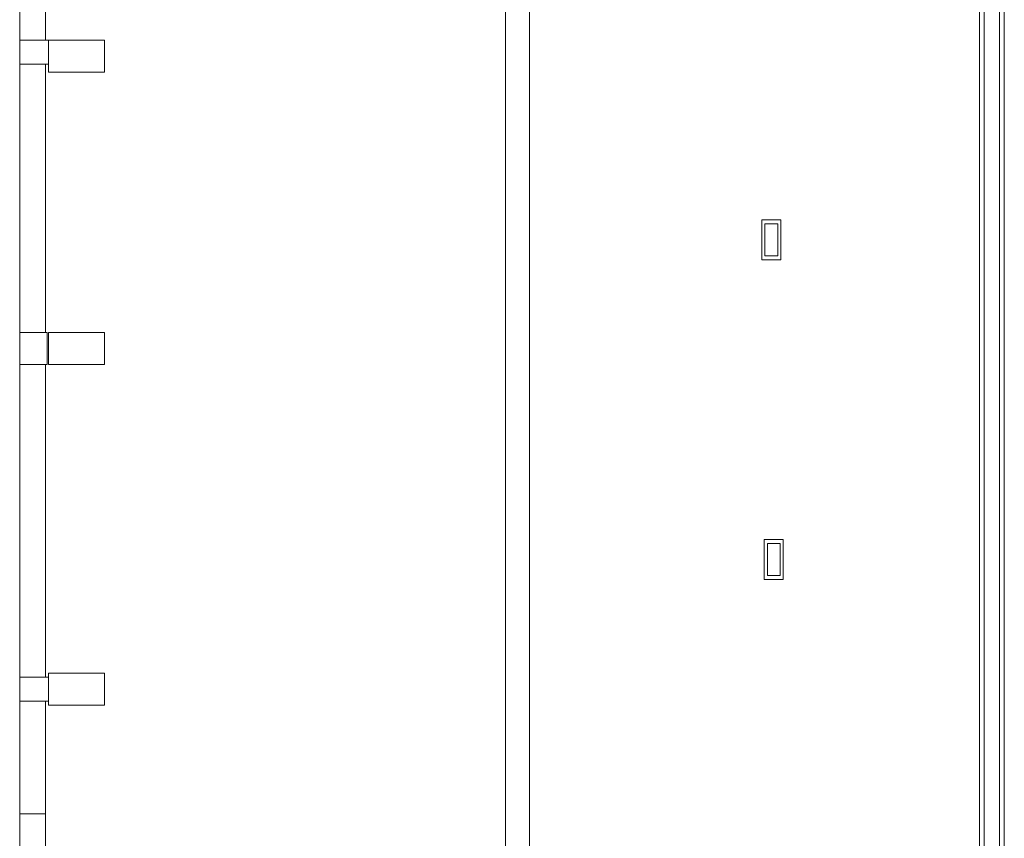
# Model space of a CAD drawing. Header units: millimetres. Extents: x -261 to 187, y -214 to 106.
# Tile 147 of 256: x -215.91 to -209.75, y -154.3 to -149.18. Entities that reach past the tile are written whole.
import ezdxf

# ---------------------------------------------------------------- set-up
doc = ezdxf.new("R2010")
doc.units = ezdxf.units.MM
doc.header["$LTSCALE"] = 0.005
doc.header["$MEASUREMENT"] = 0
for name, color, linetype, lineweight in [('IFC-Elemento terminal-Contorno', 9, 'Continuous', 5), ('IFC-Laje-Contorno', 9, 'Continuous', 5), ('IFC-Parede padrão-Contorno', 9, 'Continuous', 5), ('IFC-Parede-Contorno', 9, 'Continuous', 5), ('IFC-Pilar-Contorno', 9, 'Continuous', 5), ('IFC-Revestimento-Contorno', 9, 'Continuous', 5), ('IFC-Viga-Contorno', 9, 'Continuous', 5)]:
    doc.layers.add(name, color=color, linetype=linetype, lineweight=lineweight)

msp = doc.modelspace()

# ---------------------------------------------------------------- linework, layer by layer
at = {"layer": 'IFC-Elemento terminal-Contorno', "lineweight": 5}
for p, q in [((-211.2688, -150.6801), (-211.2688, -150.4301)), ((-211.2688, -150.4301), (-211.1488, -150.4301)), ((-211.2488, -150.4551), (-211.2448, -150.4551)), ((-211.2488, -150.6451), (-211.2488, -150.4551)), ((-211.2448, -150.4551), (-211.1688, -150.4551)), ((-211.1688, -150.4651), (-211.1688, -150.4551)), ((-211.1688, -150.6551), (-211.1688, -150.4651)), ((-211.1488, -150.6801), (-211.1488, -150.4301)), ((-211.2488, -150.6551), (-211.2488, -150.6451)), ((-211.2488, -150.6551), (-211.1728, -150.6551)), ((-211.1728, -150.6551), (-211.1688, -150.6551)), ((-211.2688, -150.6801), (-211.1488, -150.6801)), ((-211.2538, -152.68), (-211.2538, -152.43)), ((-211.2538, -152.43), (-211.1338, -152.43)), ((-211.1338, -152.68), (-211.1338, -152.43)), ((-211.2338, -152.455), (-211.2298, -152.455)), ((-211.2338, -152.645), (-211.2338, -152.455)), ((-211.2298, -152.455), (-211.1538, -152.455)), ((-211.1538, -152.465), (-211.1538, -152.455)), ((-211.1538, -152.655), (-211.1538, -152.465)), ((-211.2538, -152.68), (-211.1338, -152.68)), ((-211.2338, -152.655), (-211.2338, -152.645)), ((-211.2338, -152.655), (-211.1578, -152.655)), ((-211.1578, -152.655), (-211.1538, -152.655))]:
    msp.add_line(p, q, dxfattribs=at)
at = {"layer": 'IFC-Laje-Contorno', "lineweight": 5}
msp.add_line((-215.9109, -152.9493), (-215.9109, -149.9147), dxfattribs=at)
at = {"layer": 'IFC-Parede padrão-Contorno', "lineweight": 5}
for p, q in [((-209.9069, -151.9713), (-209.9069, -144.977)), ((-209.8769, -151.9713), (-209.8769, -144.977)), ((-209.7814, -158.0235), (-209.7814, -144.982)), ((-209.7514, -158.0235), (-209.7514, -144.982)), ((-212.8711, -149.7304), (-212.8711, -148.8493)), ((-212.7211, -149.7304), (-212.7211, -148.8493)), ((-212.8711, -154.6925), (-212.8711, -149.7304)), ((-212.7211, -154.6925), (-212.7211, -149.7304)), ((-209.9069, -158.026), (-209.9069, -151.9713)), ((-209.8769, -158.026), (-209.8769, -151.9713)), ((-215.7501, -155.3943), (-215.7501, -154.1437))]:
    msp.add_line(p, q, dxfattribs=at)
at = {"layer": 'IFC-Parede-Contorno', "lineweight": 5}
for p, q in [((-215.9109, -150.4699), (-215.9109, -146.2705)), ((-215.7501, -149.3072), (-215.7501, -148.8202)), ((-215.7501, -151.1355), (-215.7501, -149.4572)), ((-215.9109, -151.9513), (-215.9109, -150.4699)), ((-215.7501, -153.2895), (-215.7501, -151.3355)), ((-215.9109, -152.7518), (-215.9109, -151.9513)), ((-215.9109, -156.3566), (-215.9109, -152.7518)), ((-215.7501, -154.1437), (-215.7501, -153.4395)), ((-215.9109, -154.1437), (-215.7501, -154.1437))]:
    msp.add_line(p, q, dxfattribs=at)
at = {"layer": 'IFC-Pilar-Contorno', "lineweight": 5}
for p, q in [((-215.7309, -149.3072), (-215.5027, -149.3072)), ((-215.7309, -149.3294), (-215.7309, -149.3072)), ((-215.7309, -149.4598), (-215.7309, -149.3294)), ((-215.5027, -149.3072), (-215.4198, -149.3072)), ((-215.4198, -149.3072), (-215.3809, -149.3072)), ((-215.3809, -149.3545), (-215.3809, -149.3072)), ((-215.3809, -149.4849), (-215.3809, -149.3545)), ((-215.7309, -149.5072), (-215.7309, -149.4598)), ((-215.3809, -149.5072), (-215.3809, -149.4849)), ((-215.7309, -149.5072), (-215.692, -149.5072)), ((-215.692, -149.5072), (-215.4638, -149.5072)), ((-215.4638, -149.5072), (-215.3809, -149.5072)), ((-215.7309, -151.1355), (-215.5027, -151.1355)), ((-215.7309, -151.1577), (-215.7309, -151.1355)), ((-215.5027, -151.1355), (-215.4198, -151.1355)), ((-215.4198, -151.1355), (-215.3809, -151.1355)), ((-215.3809, -151.1829), (-215.3809, -151.1355)), ((-215.7309, -151.2882), (-215.7309, -151.1577)), ((-215.3809, -151.3133), (-215.3809, -151.1829)), ((-215.7309, -151.3355), (-215.7309, -151.2882)), ((-215.7309, -151.3355), (-215.692, -151.3355)), ((-215.692, -151.3355), (-215.4638, -151.3355)), ((-215.4638, -151.3355), (-215.3809, -151.3355)), ((-215.3809, -151.3355), (-215.3809, -151.3133)), ((-215.7309, -153.2645), (-215.5027, -153.2645)), ((-215.7309, -153.2868), (-215.7309, -153.2645)), ((-215.7309, -153.4172), (-215.7309, -153.2868)), ((-215.5027, -153.2645), (-215.4198, -153.2645)), ((-215.4198, -153.2645), (-215.3809, -153.2645)), ((-215.3809, -153.3119), (-215.3809, -153.2645)), ((-215.3809, -153.4423), (-215.3809, -153.3119)), ((-215.7309, -153.4645), (-215.7309, -153.4172)), ((-215.7309, -153.4645), (-215.692, -153.4645)), ((-215.692, -153.4645), (-215.4638, -153.4645)), ((-215.4638, -153.4645), (-215.3809, -153.4645)), ((-215.3809, -153.4645), (-215.3809, -153.4423))]:
    msp.add_line(p, q, dxfattribs=at)
at = {"layer": 'IFC-Revestimento-Contorno', "lineweight": 5}
msp.add_line((-212.7211, -149.9147), (-212.7211, -148.3974), dxfattribs=at)
at = {"layer": 'IFC-Viga-Contorno', "lineweight": 5}
for p, q in [((-215.9109, -149.3072), (-215.7309, -149.3072)), ((-215.9109, -149.4572), (-215.7309, -149.4572)), ((-215.9109, -151.1355), (-215.7388, -151.1355)), ((-215.7388, -151.3355), (-215.7388, -151.1355)), ((-215.9109, -151.3355), (-215.7388, -151.3355)), ((-215.9109, -153.2895), (-215.7309, -153.2895)), ((-215.9109, -153.4395), (-215.7309, -153.4395))]:
    msp.add_line(p, q, dxfattribs=at)

doc.saveas('drawing.dxf')
